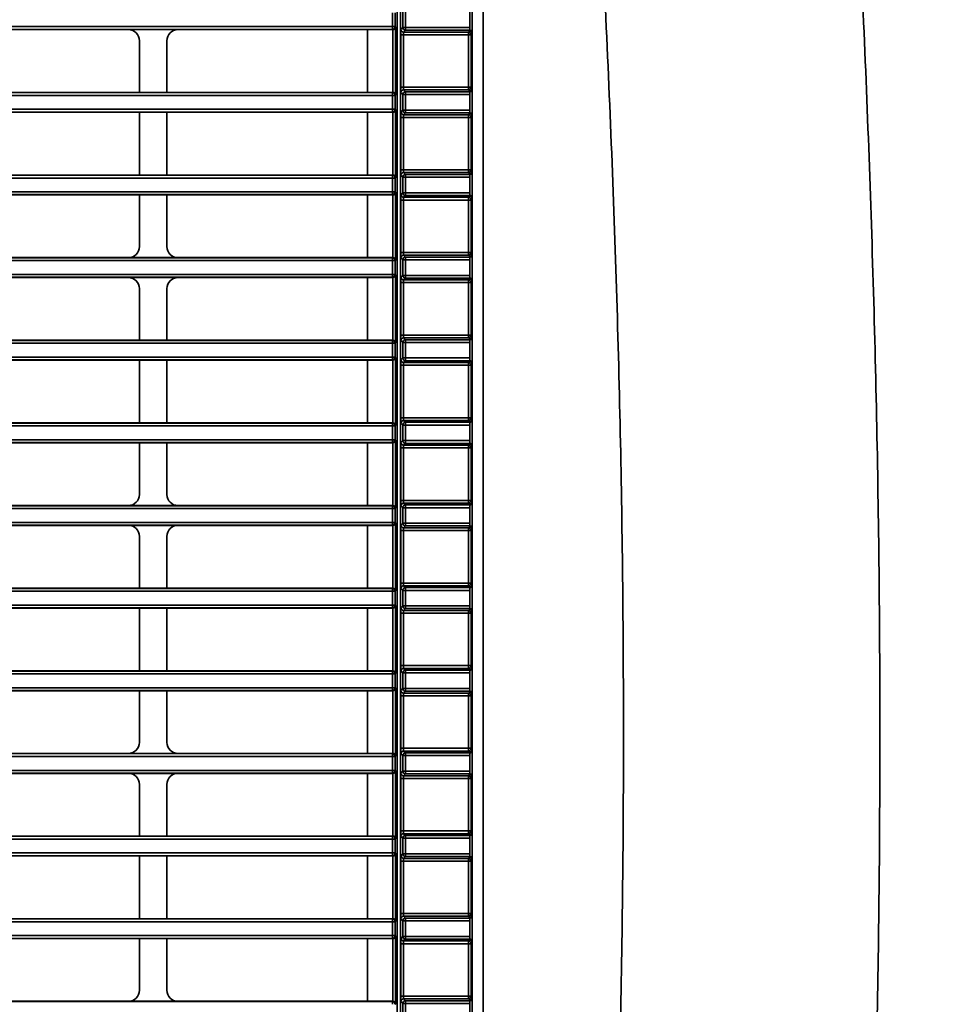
# Model space of a CAD drawing. Header units: millimetres. Extents: x 0 to 1118, y 0 to 864.
# Tile 76 of 250: x 203 to 224, y 460 to 482. Entities that reach past the tile are written whole.
import ezdxf

# ---------------------------------------------------------------- set-up
doc = ezdxf.new("R2010")
doc.units = ezdxf.units.MM
doc.styles.add('SLDTEXTSTYLE0', font='TXT', dxfattribs={"width": 0.605})
doc.dimstyles.new('SLDDIMSTYLE3', dxfattribs={"dimtxt": 4.233333, "dimasz": 4.572, "dimexe": 0, "dimexo": 0.0625, "dimgap": 1.058333, "dimtad": 0, "dimtih": 1, "dimtoh": 1, "dimdec": 1, "dimlfac": 4, "dimrnd": 1e-09, "dimzin": 4, "dimdsep": 46, "dimtxsty": 'SLDTEXTSTYLE0', "dimsah": 1, "dimcen": 0.09, "dimadec": 0, "dimazin": 1, "dimtfac": 1, "dimtofl": 0, "dimtmove": 0, "dimatfit": 3, "dimfxl": 1, "dimfrac": 2, "dimtolj": 1, "dimtzin": 12, "dimarcsym": 0})

# ---------------------------------------------------------------- blocks, each defined once
blk = doc.blocks.new('_D_12')
at = {"color": 7, "linetype": 'Continuous', "lineweight": 0}
for p, q in [((156.168, 534.567), (154.713, 534.567)), ((154.713, 534.567), (154.713, 528.07)), ((167.486, 534.567), (168.942, 534.567)), ((168.942, 534.567), (168.942, 528.07)), ((77.298, 503.387), (77.298, 532.919)), ((231.805, 451.829), (231.805, 532.919)), ((77.298, 531.319), (137.737, 531.319)), ((231.805, 531.319), (171.366, 531.319)), ((154.713, 528.07), (156.168, 528.07)), ((168.942, 528.07), (167.486, 528.07))]:
    blk.add_line(p, q, dxfattribs=at)
at = {"color": 7, "linetype": 'Continuous', "lineweight": 18}
for points in [[(77.298, 531.319), (81.87, 530.557), (81.87, 532.081)], [(231.805, 531.319), (227.233, 532.081), (227.233, 530.557)]]:
    blk.add_solid(points, dxfattribs=at)
at = {"color": 7, "linetype": 'Continuous', "lineweight": 18, "char_height": 4.2333, "attachment_point": 1, "style": 'SLDTEXTSTYLE0'}
for s, insert in [('618.0', (138.706, 533.527)), ('24.3', (156.168, 533.527))]:
    blk.add_mtext(s, dxfattribs=dict(at, insert=insert))

msp = doc.modelspace()

# ---------------------------------------------------------------- linework, layer by layer
at = {"color": 7, "linetype": 'Continuous', "lineweight": 35}
for p, q in [((213.156, 445.849), (213.156, 501.787)), ((212.906, 445.862), (212.906, 501.087)), ((211.281, 495.574), (211.281, 449.849)), ((211.206, 495.374), (211.206, 449.967)), ((211.095, 481.866), (211.095, 482.182)), ((211.157, 482.182), (211.157, 481.866)), ((211.33, 481.848), (211.33, 482.2)), ((211.393, 482.2), (211.393, 481.848)), ((212.854, 482.2), (212.854, 481.848)), ((86.393, 481.866), (211.095, 481.866)), ((211.095, 481.804), (86.393, 481.804)), ((205.106, 481.798), (200.806, 481.798)), ((205.106, 481.798), (206.231, 481.798)), ((210.531, 481.798), (206.231, 481.798)), ((211.106, 481.798), (210.531, 481.798)), ((210.531, 481.798), (210.531, 480.375)), ((211.095, 481.804), (211.095, 481.866)), ((211.095, 481.866), (211.157, 481.866)), ((211.106, 481.798), (211.095, 481.804)), ((211.107, 480.375), (211.107, 481.798)), ((211.157, 481.866), (211.169, 481.86)), ((211.169, 481.86), (211.169, 480.313)), ((211.289, 481.807), (211.33, 481.848)), ((211.33, 481.848), (211.393, 481.848)), ((211.393, 481.786), (211.351, 481.744)), ((211.351, 481.744), (212.819, 481.744)), ((211.393, 481.848), (211.393, 481.786)), ((211.393, 481.848), (212.854, 481.848)), ((212.857, 481.786), (211.393, 481.786)), ((212.819, 481.744), (212.843, 481.768)), ((212.819, 481.682), (212.819, 481.744)), ((212.857, 481.786), (212.904, 481.77)), ((212.905, 481.706), (212.881, 481.682)), ((212.905, 480.468), (212.905, 481.706)), ((205.356, 480.375), (205.356, 481.549)), ((205.981, 480.375), (205.981, 481.549)), ((211.287, 480.492), (211.287, 481.682)), ((211.349, 481.682), (211.287, 481.682)), ((212.819, 481.682), (211.349, 481.682)), ((211.349, 481.682), (211.349, 480.492)), ((212.881, 481.682), (212.819, 481.682)), ((212.819, 480.492), (212.819, 481.682)), ((212.881, 481.682), (212.881, 480.492)), ((86.393, 480.37), (211.095, 480.37)), ((200.806, 480.375), (205.356, 480.375)), ((205.981, 480.375), (205.356, 480.375)), ((205.981, 480.375), (210.531, 480.375)), ((210.531, 480.375), (211.106, 480.375)), ((211.095, 480.37), (211.106, 480.375)), ((211.095, 480.307), (211.095, 480.37)), ((211.349, 480.492), (211.287, 480.492)), ((211.33, 480.325), (211.289, 480.367)), ((211.349, 480.492), (212.819, 480.492)), ((211.351, 480.429), (211.393, 480.388)), ((212.819, 480.429), (211.351, 480.429)), ((211.393, 480.388), (211.393, 480.325)), ((211.393, 480.388), (212.857, 480.388)), ((212.819, 480.492), (212.881, 480.492)), ((212.819, 480.429), (212.819, 480.492)), ((212.843, 480.405), (212.819, 480.429)), ((212.904, 480.403), (212.857, 480.388)), ((212.881, 480.492), (212.905, 480.468)), ((211.095, 480.307), (86.393, 480.307)), ((211.095, 479.991), (211.095, 480.307)), ((211.095, 480.307), (211.157, 480.307)), ((211.169, 480.313), (211.157, 480.307)), ((211.157, 480.307), (211.157, 479.991)), ((211.33, 479.973), (211.33, 480.325)), ((211.33, 480.325), (211.393, 480.325)), ((211.393, 480.325), (211.393, 479.973)), ((212.854, 480.325), (211.393, 480.325)), ((212.854, 480.325), (212.854, 479.973)), ((86.393, 479.991), (211.095, 479.991)), ((211.095, 479.929), (86.393, 479.929)), ((205.356, 479.923), (200.806, 479.923)), ((205.356, 479.923), (205.981, 479.923)), ((205.356, 478.5), (205.356, 479.923)), ((210.531, 479.923), (205.981, 479.923)), ((205.981, 478.5), (205.981, 479.923)), ((211.106, 479.923), (210.531, 479.923)), ((210.531, 479.923), (210.531, 478.5)), ((211.095, 479.929), (211.095, 479.991)), ((211.095, 479.991), (211.157, 479.991)), ((211.106, 479.923), (211.095, 479.929)), ((211.107, 478.5), (211.107, 479.923)), ((211.157, 479.991), (211.169, 479.985)), ((211.169, 479.985), (211.169, 478.438)), ((211.289, 479.932), (211.33, 479.973)), ((211.33, 479.973), (211.393, 479.973)), ((211.393, 479.911), (211.351, 479.869)), ((211.393, 479.973), (211.393, 479.911)), ((211.393, 479.973), (212.854, 479.973)), ((212.857, 479.911), (211.393, 479.911)), ((212.857, 479.911), (212.904, 479.895)), ((211.287, 478.617), (211.287, 479.807)), ((211.349, 479.807), (211.287, 479.807)), ((212.819, 479.807), (211.349, 479.807)), ((211.349, 479.807), (211.349, 478.617)), ((211.351, 479.869), (212.819, 479.869)), ((212.819, 479.869), (212.843, 479.893)), ((212.819, 479.807), (212.819, 479.869)), ((212.881, 479.807), (212.819, 479.807)), ((212.819, 478.617), (212.819, 479.807)), ((212.905, 479.831), (212.881, 479.807)), ((212.881, 479.807), (212.881, 478.617)), ((212.905, 478.593), (212.905, 479.831)), ((211.349, 478.617), (211.287, 478.617)), ((211.349, 478.617), (212.819, 478.617)), ((212.819, 478.617), (212.881, 478.617)), ((212.819, 478.554), (212.819, 478.617)), ((212.881, 478.617), (212.905, 478.593)), ((86.393, 478.495), (211.095, 478.495)), ((211.095, 478.432), (86.393, 478.432)), ((200.806, 478.5), (205.356, 478.5)), ((205.981, 478.5), (205.356, 478.5)), ((205.981, 478.5), (210.531, 478.5)), ((210.531, 478.5), (211.106, 478.5)), ((211.095, 478.495), (211.106, 478.5)), ((211.095, 478.432), (211.095, 478.495)), ((211.095, 478.116), (211.095, 478.432)), ((211.095, 478.432), (211.157, 478.432)), ((211.169, 478.438), (211.157, 478.432)), ((211.157, 478.432), (211.157, 478.116)), ((211.33, 478.45), (211.289, 478.492)), ((211.33, 478.098), (211.33, 478.45)), ((211.33, 478.45), (211.393, 478.45)), ((211.351, 478.554), (211.393, 478.513)), ((212.819, 478.554), (211.351, 478.554)), ((211.393, 478.513), (211.393, 478.45)), ((211.393, 478.513), (212.857, 478.513)), ((211.393, 478.45), (211.393, 478.098)), ((212.854, 478.45), (211.393, 478.45)), ((212.843, 478.53), (212.819, 478.554)), ((212.854, 478.45), (212.854, 478.098)), ((212.904, 478.528), (212.857, 478.513)), ((86.393, 478.116), (211.095, 478.116)), ((211.095, 478.054), (86.393, 478.054)), ((205.356, 478.048), (200.806, 478.048)), ((205.356, 478.048), (205.981, 478.048)), ((205.356, 476.875), (205.356, 478.048)), ((210.531, 478.048), (205.981, 478.048)), ((205.981, 476.875), (205.981, 478.048)), ((211.106, 478.048), (210.531, 478.048)), ((210.531, 478.048), (210.531, 476.625)), ((211.095, 478.054), (211.095, 478.116)), ((211.095, 478.116), (211.157, 478.116)), ((211.106, 478.048), (211.095, 478.054)), ((211.107, 476.625), (211.107, 478.048)), ((211.157, 478.116), (211.169, 478.11)), ((211.169, 478.11), (211.169, 476.563)), ((211.287, 476.742), (211.287, 477.932)), ((211.349, 477.932), (211.287, 477.932)), ((211.289, 478.057), (211.33, 478.098)), ((211.33, 478.098), (211.393, 478.098)), ((212.819, 477.932), (211.349, 477.932)), ((211.349, 477.932), (211.349, 476.742)), ((211.393, 478.036), (211.351, 477.994)), ((211.351, 477.994), (212.819, 477.994)), ((211.393, 478.098), (211.393, 478.036)), ((211.393, 478.098), (212.854, 478.098)), ((212.857, 478.036), (211.393, 478.036)), ((212.819, 477.994), (212.843, 478.018)), ((212.819, 477.932), (212.819, 477.994)), ((212.881, 477.932), (212.819, 477.932)), ((212.819, 476.742), (212.819, 477.932)), ((212.857, 478.036), (212.904, 478.02)), ((212.905, 477.956), (212.881, 477.932)), ((212.881, 477.932), (212.881, 476.742)), ((212.905, 476.718), (212.905, 477.956)), ((86.393, 476.62), (211.095, 476.62)), ((201.056, 476.625), (205.106, 476.625)), ((206.231, 476.625), (205.106, 476.625)), ((206.231, 476.625), (210.531, 476.625)), ((210.531, 476.625), (211.106, 476.625)), ((211.095, 476.62), (211.106, 476.625)), ((211.095, 476.557), (211.095, 476.62)), ((211.169, 476.563), (211.157, 476.557)), ((211.349, 476.742), (211.287, 476.742)), ((211.33, 476.575), (211.289, 476.617)), ((211.33, 476.223), (211.33, 476.575)), ((211.33, 476.575), (211.393, 476.575)), ((211.349, 476.742), (212.819, 476.742)), ((211.351, 476.679), (211.393, 476.638)), ((212.819, 476.679), (211.351, 476.679)), ((211.393, 476.638), (211.393, 476.575)), ((211.393, 476.638), (212.857, 476.638)), ((211.393, 476.575), (211.393, 476.223)), ((212.854, 476.575), (211.393, 476.575)), ((212.819, 476.679), (212.819, 476.742)), ((212.819, 476.742), (212.881, 476.742)), ((212.843, 476.655), (212.819, 476.679)), ((212.854, 476.575), (212.854, 476.223)), ((212.904, 476.653), (212.857, 476.638)), ((212.881, 476.742), (212.905, 476.718)), ((211.095, 476.557), (86.393, 476.557)), ((211.095, 476.241), (211.095, 476.557)), ((211.095, 476.557), (211.157, 476.557)), ((211.157, 476.557), (211.157, 476.241)), ((86.393, 476.241), (211.095, 476.241)), ((211.095, 476.179), (86.393, 476.179)), ((205.106, 476.173), (201.056, 476.173)), ((205.106, 476.173), (206.231, 476.173)), ((210.531, 476.173), (206.231, 476.173)), ((211.106, 476.173), (210.531, 476.173)), ((210.531, 476.173), (210.531, 474.75)), ((211.095, 476.179), (211.095, 476.241)), ((211.095, 476.241), (211.157, 476.241)), ((211.106, 476.173), (211.095, 476.179)), ((211.107, 474.75), (211.107, 476.173)), ((211.157, 476.241), (211.169, 476.235)), ((211.169, 476.235), (211.169, 474.688)), ((211.289, 476.182), (211.33, 476.223)), ((211.33, 476.223), (211.393, 476.223)), ((211.393, 476.161), (211.351, 476.119)), ((211.351, 476.119), (212.819, 476.119)), ((211.393, 476.223), (211.393, 476.161)), ((211.393, 476.223), (212.854, 476.223)), ((212.857, 476.161), (211.393, 476.161)), ((212.819, 476.119), (212.843, 476.143)), ((212.819, 476.057), (212.819, 476.119)), ((212.857, 476.161), (212.904, 476.145)), ((205.356, 474.75), (205.356, 475.924)), ((205.981, 474.75), (205.981, 475.924)), ((211.287, 474.867), (211.287, 476.057)), ((211.349, 476.057), (211.287, 476.057)), ((212.819, 476.057), (211.349, 476.057)), ((211.349, 476.057), (211.349, 474.867)), ((212.881, 476.057), (212.819, 476.057)), ((212.819, 474.867), (212.819, 476.057)), ((212.905, 476.081), (212.881, 476.057)), ((212.881, 476.057), (212.881, 474.867)), ((212.905, 474.843), (212.905, 476.081)), ((211.349, 474.867), (211.287, 474.867)), ((211.349, 474.867), (212.819, 474.867)), ((211.351, 474.804), (211.393, 474.763)), ((212.819, 474.804), (211.351, 474.804)), ((212.819, 474.867), (212.881, 474.867)), ((212.819, 474.804), (212.819, 474.867)), ((212.843, 474.78), (212.819, 474.804)), ((212.904, 474.778), (212.857, 474.763)), ((212.881, 474.867), (212.905, 474.843)), ((86.393, 474.745), (211.095, 474.745)), ((211.095, 474.682), (86.393, 474.682)), ((200.806, 474.75), (205.356, 474.75)), ((205.981, 474.75), (205.356, 474.75)), ((205.981, 474.75), (210.531, 474.75)), ((210.531, 474.75), (211.106, 474.75)), ((211.095, 474.745), (211.106, 474.75)), ((211.095, 474.682), (211.095, 474.745)), ((211.095, 474.366), (211.095, 474.682)), ((211.095, 474.682), (211.157, 474.682)), ((211.169, 474.688), (211.157, 474.682)), ((211.157, 474.682), (211.157, 474.366)), ((211.33, 474.7), (211.289, 474.742)), ((211.33, 474.348), (211.33, 474.7)), ((211.33, 474.7), (211.393, 474.7)), ((211.393, 474.763), (211.393, 474.7)), ((211.393, 474.763), (212.857, 474.763)), ((211.393, 474.7), (211.393, 474.348)), ((212.854, 474.7), (211.393, 474.7)), ((212.854, 474.7), (212.854, 474.348)), ((86.393, 474.366), (211.095, 474.366)), ((211.095, 474.304), (211.095, 474.366)), ((211.095, 474.366), (211.157, 474.366)), ((211.157, 474.366), (211.169, 474.36)), ((211.169, 474.36), (211.169, 472.813)), ((211.289, 474.307), (211.33, 474.348)), ((211.33, 474.348), (211.393, 474.348)), ((211.393, 474.348), (211.393, 474.286)), ((211.393, 474.348), (212.854, 474.348)), ((211.095, 474.304), (86.393, 474.304)), ((205.356, 474.298), (200.806, 474.298)), ((205.356, 474.298), (205.981, 474.298)), ((205.356, 472.875), (205.356, 474.298)), ((210.531, 474.298), (205.981, 474.298)), ((205.981, 472.875), (205.981, 474.298)), ((211.106, 474.298), (210.531, 474.298)), ((210.531, 474.298), (210.531, 472.875)), ((211.106, 474.298), (211.095, 474.304)), ((211.107, 472.875), (211.107, 474.298)), ((211.287, 472.992), (211.287, 474.182)), ((211.349, 474.182), (211.287, 474.182)), ((212.819, 474.182), (211.349, 474.182)), ((211.349, 474.182), (211.349, 472.992)), ((211.393, 474.286), (211.351, 474.244)), ((211.351, 474.244), (212.819, 474.244)), ((212.857, 474.286), (211.393, 474.286)), ((212.819, 474.244), (212.843, 474.268)), ((212.819, 474.182), (212.819, 474.244)), ((212.881, 474.182), (212.819, 474.182)), ((212.819, 472.992), (212.819, 474.182)), ((212.857, 474.286), (212.904, 474.27)), ((212.905, 474.206), (212.881, 474.182)), ((212.881, 474.182), (212.881, 472.992)), ((212.905, 472.968), (212.905, 474.206)), ((211.349, 472.992), (211.287, 472.992)), ((211.349, 472.992), (212.819, 472.992)), ((212.819, 472.929), (212.819, 472.992)), ((212.819, 472.992), (212.881, 472.992)), ((212.881, 472.992), (212.905, 472.968)), ((86.393, 472.87), (211.095, 472.87)), ((211.095, 472.807), (86.393, 472.807)), ((200.806, 472.875), (205.356, 472.875)), ((205.981, 472.875), (205.356, 472.875)), ((205.981, 472.875), (210.531, 472.875)), ((210.531, 472.875), (211.106, 472.875)), ((211.095, 472.87), (211.106, 472.875)), ((211.095, 472.807), (211.095, 472.87)), ((211.095, 472.491), (211.095, 472.807)), ((211.095, 472.807), (211.157, 472.807)), ((211.169, 472.813), (211.157, 472.807)), ((211.157, 472.807), (211.157, 472.491)), ((211.33, 472.825), (211.289, 472.867)), ((211.33, 472.473), (211.33, 472.825)), ((211.33, 472.825), (211.393, 472.825)), ((211.351, 472.929), (211.393, 472.888)), ((212.819, 472.929), (211.351, 472.929)), ((211.393, 472.888), (211.393, 472.825)), ((211.393, 472.888), (212.857, 472.888)), ((211.393, 472.825), (211.393, 472.473)), ((212.854, 472.825), (211.393, 472.825)), ((212.843, 472.905), (212.819, 472.929)), ((212.854, 472.825), (212.854, 472.473)), ((212.904, 472.903), (212.857, 472.888)), ((86.393, 472.491), (211.095, 472.491)), ((211.095, 472.429), (86.393, 472.429)), ((205.356, 472.423), (200.806, 472.423)), ((205.356, 472.423), (205.981, 472.423)), ((205.356, 471.25), (205.356, 472.423)), ((210.531, 472.423), (205.981, 472.423)), ((205.981, 471.25), (205.981, 472.423)), ((211.106, 472.423), (210.531, 472.423)), ((210.531, 472.423), (210.531, 471)), ((211.095, 472.429), (211.095, 472.491)), ((211.095, 472.491), (211.157, 472.491)), ((211.106, 472.423), (211.095, 472.429)), ((211.107, 471), (211.107, 472.423)), ((211.157, 472.491), (211.169, 472.485)), ((211.169, 472.485), (211.169, 470.938)), ((211.289, 472.432), (211.33, 472.473)), ((211.33, 472.473), (211.393, 472.473)), ((211.393, 472.411), (211.351, 472.369)), ((211.351, 472.369), (212.819, 472.369)), ((211.393, 472.473), (211.393, 472.411)), ((211.393, 472.473), (212.854, 472.473)), ((212.857, 472.411), (211.393, 472.411)), ((212.819, 472.369), (212.843, 472.393)), ((212.819, 472.307), (212.819, 472.369)), ((212.857, 472.411), (212.904, 472.395)), ((212.905, 472.331), (212.881, 472.307)), ((212.905, 471.093), (212.905, 472.331)), ((211.287, 471.117), (211.287, 472.307)), ((211.349, 472.307), (211.287, 472.307)), ((212.819, 472.307), (211.349, 472.307)), ((211.349, 472.307), (211.349, 471.117)), ((212.881, 472.307), (212.819, 472.307)), ((212.819, 471.117), (212.819, 472.307)), ((212.881, 472.307), (212.881, 471.117)), ((86.393, 470.995), (211.095, 470.995)), ((201.056, 471), (205.106, 471)), ((206.231, 471), (205.106, 471)), ((206.231, 471), (210.531, 471)), ((210.531, 471), (211.106, 471)), ((211.095, 470.995), (211.106, 471)), ((211.095, 470.932), (211.095, 470.995)), ((211.349, 471.117), (211.287, 471.117)), ((211.33, 470.95), (211.289, 470.992)), ((211.349, 471.117), (212.819, 471.117)), ((211.351, 471.054), (211.393, 471.013)), ((212.819, 471.054), (211.351, 471.054)), ((211.393, 471.013), (211.393, 470.95)), ((211.393, 471.013), (212.857, 471.013)), ((212.819, 471.054), (212.819, 471.117)), ((212.819, 471.117), (212.881, 471.117)), ((212.843, 471.03), (212.819, 471.054)), ((212.904, 471.028), (212.857, 471.013)), ((212.881, 471.117), (212.905, 471.093)), ((211.095, 470.932), (86.393, 470.932)), ((211.095, 470.616), (211.095, 470.932)), ((211.095, 470.932), (211.157, 470.932)), ((211.169, 470.938), (211.157, 470.932)), ((211.157, 470.932), (211.157, 470.616)), ((211.33, 470.598), (211.33, 470.95)), ((211.33, 470.95), (211.393, 470.95)), ((211.393, 470.95), (211.393, 470.598)), ((212.854, 470.95), (211.393, 470.95)), ((212.854, 470.95), (212.854, 470.598)), ((86.393, 470.616), (211.095, 470.616)), ((211.095, 470.554), (86.393, 470.554)), ((205.106, 470.548), (201.056, 470.548)), ((205.106, 470.548), (206.231, 470.548)), ((210.531, 470.548), (206.231, 470.548)), ((211.106, 470.548), (210.531, 470.548)), ((210.531, 470.548), (210.531, 469.125)), ((211.095, 470.554), (211.095, 470.616)), ((211.095, 470.616), (211.157, 470.616)), ((211.106, 470.548), (211.095, 470.554)), ((211.107, 469.125), (211.107, 470.548)), ((211.157, 470.616), (211.169, 470.61)), ((211.169, 470.61), (211.169, 469.063)), ((211.289, 470.557), (211.33, 470.598)), ((211.33, 470.598), (211.393, 470.598)), ((211.393, 470.536), (211.351, 470.494)), ((211.393, 470.598), (211.393, 470.536)), ((211.393, 470.598), (212.854, 470.598)), ((212.857, 470.536), (211.393, 470.536)), ((212.857, 470.536), (212.904, 470.52)), ((211.287, 469.242), (211.287, 470.432)), ((211.349, 470.432), (211.287, 470.432)), ((212.819, 470.432), (211.349, 470.432)), ((211.349, 470.432), (211.349, 469.242)), ((211.351, 470.494), (212.819, 470.494)), ((212.819, 470.494), (212.843, 470.518)), ((212.819, 470.432), (212.819, 470.494)), ((212.881, 470.432), (212.819, 470.432)), ((212.819, 469.242), (212.819, 470.432)), ((212.905, 470.456), (212.881, 470.432)), ((212.881, 470.432), (212.881, 469.242)), ((212.905, 469.218), (212.905, 470.456)), ((205.356, 469.125), (205.356, 470.299)), ((205.981, 469.125), (205.981, 470.299)), ((211.349, 469.242), (211.287, 469.242)), ((211.349, 469.242), (212.819, 469.242)), ((212.819, 469.242), (212.881, 469.242)), ((212.819, 469.179), (212.819, 469.242)), ((212.881, 469.242), (212.905, 469.218)), ((86.393, 469.12), (211.095, 469.12)), ((211.095, 469.057), (86.393, 469.057)), ((200.806, 469.125), (205.356, 469.125)), ((205.981, 469.125), (205.356, 469.125)), ((205.981, 469.125), (210.531, 469.125)), ((210.531, 469.125), (211.106, 469.125)), ((211.095, 469.12), (211.106, 469.125)), ((211.095, 469.057), (211.095, 469.12)), ((211.095, 468.741), (211.095, 469.057)), ((211.095, 469.057), (211.157, 469.057)), ((211.169, 469.063), (211.157, 469.057)), ((211.157, 469.057), (211.157, 468.741)), ((211.33, 469.075), (211.289, 469.117)), ((211.33, 469.075), (211.393, 469.075)), ((211.33, 468.723), (211.33, 469.075)), ((211.351, 469.179), (211.393, 469.138)), ((212.819, 469.179), (211.351, 469.179)), ((211.393, 469.138), (211.393, 469.075)), ((211.393, 469.138), (212.857, 469.138)), ((211.393, 469.075), (211.393, 468.723)), ((212.854, 469.075), (211.393, 469.075)), ((212.843, 469.155), (212.819, 469.179)), ((212.854, 469.075), (212.854, 468.723)), ((212.904, 469.153), (212.857, 469.138)), ((86.393, 468.741), (211.095, 468.741)), ((211.095, 468.679), (211.095, 468.741)), ((211.095, 468.741), (211.157, 468.741)), ((211.157, 468.741), (211.169, 468.735)), ((211.095, 468.679), (86.393, 468.679)), ((205.356, 468.673), (200.806, 468.673)), ((205.356, 468.673), (205.981, 468.673)), ((205.356, 467.25), (205.356, 468.673)), ((210.531, 468.673), (205.981, 468.673)), ((205.981, 467.25), (205.981, 468.673)), ((211.106, 468.673), (210.531, 468.673)), ((210.531, 468.673), (210.531, 467.25)), ((211.106, 468.673), (211.095, 468.679)), ((211.107, 467.25), (211.107, 468.673)), ((211.169, 468.735), (211.169, 467.188)), ((211.287, 467.367), (211.287, 468.557)), ((211.349, 468.557), (211.287, 468.557)), ((211.289, 468.682), (211.33, 468.723)), ((211.33, 468.723), (211.393, 468.723)), ((212.819, 468.557), (211.349, 468.557)), ((211.349, 468.557), (211.349, 467.367)), ((211.393, 468.661), (211.351, 468.619)), ((211.351, 468.619), (212.819, 468.619)), ((211.393, 468.723), (211.393, 468.661)), ((211.393, 468.723), (212.854, 468.723)), ((212.857, 468.661), (211.393, 468.661)), ((212.819, 468.619), (212.843, 468.643)), ((212.819, 468.557), (212.819, 468.619)), ((212.881, 468.557), (212.819, 468.557)), ((212.819, 467.367), (212.819, 468.557)), ((212.857, 468.661), (212.904, 468.645)), ((212.905, 468.581), (212.881, 468.557)), ((212.881, 468.557), (212.881, 467.367)), ((212.905, 467.343), (212.905, 468.581)), ((86.393, 467.245), (211.095, 467.245)), ((211.095, 467.182), (86.393, 467.182)), ((200.806, 467.25), (205.356, 467.25)), ((205.981, 467.25), (205.356, 467.25)), ((205.981, 467.25), (210.531, 467.25)), ((210.531, 467.25), (211.106, 467.25)), ((211.095, 467.245), (211.106, 467.25)), ((211.095, 467.182), (211.095, 467.245)), ((211.095, 466.866), (211.095, 467.182)), ((211.095, 467.182), (211.157, 467.182)), ((211.169, 467.188), (211.157, 467.182)), ((211.157, 467.182), (211.157, 466.866)), ((211.349, 467.367), (211.287, 467.367)), ((211.33, 467.2), (211.289, 467.242)), ((211.33, 467.2), (211.393, 467.2)), ((211.33, 466.848), (211.33, 467.2)), ((211.349, 467.367), (212.819, 467.367)), ((211.351, 467.304), (211.393, 467.263)), ((212.819, 467.304), (211.351, 467.304)), ((211.393, 467.263), (211.393, 467.2)), ((211.393, 467.263), (212.857, 467.263)), ((211.393, 467.2), (211.393, 466.848)), ((212.854, 467.2), (211.393, 467.2)), ((212.819, 467.367), (212.881, 467.367)), ((212.819, 467.304), (212.819, 467.367)), ((212.843, 467.28), (212.819, 467.304)), ((212.854, 467.2), (212.854, 466.848)), ((212.904, 467.278), (212.857, 467.263)), ((212.881, 467.367), (212.905, 467.343)), ((86.393, 466.866), (211.095, 466.866)), ((211.095, 466.804), (86.393, 466.804)), ((205.356, 466.798), (200.806, 466.798)), ((205.356, 466.798), (205.981, 466.798)), ((205.356, 465.625), (205.356, 466.798)), ((210.531, 466.798), (205.981, 466.798)), ((205.981, 465.625), (205.981, 466.798)), ((211.106, 466.798), (210.531, 466.798)), ((210.531, 466.798), (210.531, 465.375)), ((211.095, 466.804), (211.095, 466.866)), ((211.095, 466.866), (211.157, 466.866)), ((211.106, 466.798), (211.095, 466.804)), ((211.107, 465.375), (211.107, 466.798)), ((211.157, 466.866), (211.169, 466.86)), ((211.169, 466.86), (211.169, 465.313)), ((211.289, 466.807), (211.33, 466.848)), ((211.33, 466.848), (211.393, 466.848)), ((211.393, 466.786), (211.351, 466.744)), ((211.351, 466.744), (212.819, 466.744)), ((211.393, 466.848), (211.393, 466.786)), ((211.393, 466.848), (212.854, 466.848)), ((212.857, 466.786), (211.393, 466.786)), ((212.819, 466.744), (212.843, 466.768)), ((212.819, 466.682), (212.819, 466.744)), ((212.857, 466.786), (212.904, 466.77)), ((211.287, 465.492), (211.287, 466.682)), ((211.349, 466.682), (211.287, 466.682)), ((212.819, 466.682), (211.349, 466.682)), ((211.349, 466.682), (211.349, 465.492)), ((212.881, 466.682), (212.819, 466.682)), ((212.819, 465.492), (212.819, 466.682)), ((212.905, 466.706), (212.881, 466.682)), ((212.881, 466.682), (212.881, 465.492)), ((212.905, 465.468), (212.905, 466.706)), ((211.349, 465.492), (211.287, 465.492)), ((211.349, 465.492), (212.819, 465.492)), ((211.351, 465.429), (211.393, 465.388)), ((212.819, 465.429), (211.351, 465.429)), ((211.393, 465.388), (211.393, 465.325)), ((211.393, 465.388), (212.857, 465.388)), ((212.819, 465.492), (212.881, 465.492)), ((212.819, 465.429), (212.819, 465.492)), ((212.843, 465.405), (212.819, 465.429)), ((212.904, 465.403), (212.857, 465.388)), ((212.881, 465.492), (212.905, 465.468)), ((86.393, 465.37), (211.095, 465.37)), ((211.095, 465.307), (86.393, 465.307)), ((200.806, 465.375), (205.106, 465.375)), ((206.231, 465.375), (205.106, 465.375)), ((206.231, 465.375), (210.531, 465.375)), ((210.531, 465.375), (211.106, 465.375)), ((211.095, 465.37), (211.106, 465.375)), ((211.095, 465.307), (211.095, 465.37)), ((211.095, 464.991), (211.095, 465.307)), ((211.095, 465.307), (211.157, 465.307)), ((211.169, 465.313), (211.157, 465.307)), ((211.157, 465.307), (211.157, 464.991)), ((211.33, 465.325), (211.289, 465.367)), ((211.33, 465.325), (211.393, 465.325)), ((211.33, 464.973), (211.33, 465.325)), ((211.393, 465.325), (211.393, 464.973)), ((212.854, 465.325), (211.393, 465.325)), ((212.854, 465.325), (212.854, 464.973)), ((86.393, 464.991), (211.095, 464.991)), ((211.095, 464.929), (211.095, 464.991)), ((211.095, 464.991), (211.157, 464.991)), ((211.157, 464.991), (211.169, 464.985)), ((211.169, 464.985), (211.169, 463.438)), ((211.289, 464.932), (211.33, 464.973)), ((211.33, 464.973), (211.393, 464.973)), ((211.393, 464.973), (211.393, 464.911)), ((211.393, 464.973), (212.854, 464.973)), ((211.095, 464.929), (86.393, 464.929)), ((205.106, 464.923), (200.806, 464.923)), ((205.106, 464.923), (206.231, 464.923)), ((210.531, 464.923), (206.231, 464.923)), ((211.106, 464.923), (210.531, 464.923)), ((210.531, 464.923), (210.531, 463.5)), ((211.106, 464.923), (211.095, 464.929)), ((211.107, 463.5), (211.107, 464.923)), ((211.287, 463.617), (211.287, 464.807)), ((211.349, 464.807), (211.287, 464.807)), ((212.819, 464.807), (211.349, 464.807)), ((211.349, 464.807), (211.349, 463.617)), ((211.393, 464.911), (211.351, 464.869)), ((211.351, 464.869), (212.819, 464.869)), ((212.857, 464.911), (211.393, 464.911)), ((212.819, 464.869), (212.843, 464.893)), ((212.819, 464.807), (212.819, 464.869)), ((212.881, 464.807), (212.819, 464.807)), ((212.819, 463.617), (212.819, 464.807)), ((212.857, 464.911), (212.904, 464.895)), ((212.905, 464.831), (212.881, 464.807)), ((212.881, 464.807), (212.881, 463.617)), ((212.905, 463.593), (212.905, 464.831)), ((205.356, 463.5), (205.356, 464.674)), ((205.981, 463.5), (205.981, 464.674)), ((211.349, 463.617), (211.287, 463.617)), ((211.349, 463.617), (212.819, 463.617)), ((212.819, 463.617), (212.881, 463.617)), ((212.819, 463.554), (212.819, 463.617)), ((212.881, 463.617), (212.905, 463.593)), ((86.393, 463.495), (211.095, 463.495)), ((211.095, 463.432), (86.393, 463.432)), ((200.806, 463.5), (205.356, 463.5)), ((205.981, 463.5), (205.356, 463.5)), ((205.981, 463.5), (210.531, 463.5)), ((210.531, 463.5), (211.106, 463.5)), ((211.095, 463.495), (211.106, 463.5)), ((211.095, 463.432), (211.095, 463.495)), ((211.095, 463.116), (211.095, 463.432)), ((211.095, 463.432), (211.157, 463.432)), ((211.169, 463.438), (211.157, 463.432)), ((211.157, 463.432), (211.157, 463.116)), ((211.33, 463.45), (211.289, 463.492)), ((211.33, 463.45), (211.393, 463.45)), ((211.33, 463.098), (211.33, 463.45)), ((211.351, 463.554), (211.393, 463.513)), ((212.819, 463.554), (211.351, 463.554)), ((211.393, 463.513), (211.393, 463.45)), ((211.393, 463.513), (212.857, 463.513)), ((211.393, 463.45), (211.393, 463.098)), ((212.854, 463.45), (211.393, 463.45)), ((212.843, 463.53), (212.819, 463.554)), ((212.854, 463.45), (212.854, 463.098)), ((212.904, 463.528), (212.857, 463.513)), ((86.393, 463.116), (211.095, 463.116)), ((211.095, 463.054), (86.393, 463.054)), ((205.356, 463.048), (200.806, 463.048)), ((205.356, 463.048), (205.981, 463.048)), ((205.356, 461.625), (205.356, 463.048)), ((210.531, 463.048), (205.981, 463.048)), ((205.981, 461.625), (205.981, 463.048)), ((211.106, 463.048), (210.531, 463.048)), ((210.531, 463.048), (210.531, 461.625)), ((211.095, 463.054), (211.095, 463.116)), ((211.095, 463.116), (211.157, 463.116)), ((211.106, 463.048), (211.095, 463.054)), ((211.107, 461.625), (211.107, 463.048)), ((211.157, 463.116), (211.169, 463.11)), ((211.169, 463.11), (211.169, 461.563)), ((211.287, 461.742), (211.287, 462.932)), ((211.349, 462.932), (211.287, 462.932)), ((211.289, 463.057), (211.33, 463.098)), ((211.33, 463.098), (211.393, 463.098)), ((212.819, 462.932), (211.349, 462.932)), ((211.349, 462.932), (211.349, 461.742)), ((211.393, 463.036), (211.351, 462.994)), ((211.351, 462.994), (212.819, 462.994)), ((211.393, 463.098), (211.393, 463.036)), ((211.393, 463.098), (212.854, 463.098)), ((212.857, 463.036), (211.393, 463.036)), ((212.819, 462.994), (212.843, 463.018)), ((212.819, 462.932), (212.819, 462.994)), ((212.881, 462.932), (212.819, 462.932)), ((212.819, 461.742), (212.819, 462.932)), ((212.857, 463.036), (212.904, 463.02)), ((212.905, 462.956), (212.881, 462.932)), ((212.881, 462.932), (212.881, 461.742)), ((212.905, 461.718), (212.905, 462.956)), ((86.393, 461.62), (211.095, 461.62)), ((200.806, 461.625), (205.356, 461.625)), ((205.981, 461.625), (205.356, 461.625)), ((205.981, 461.625), (210.531, 461.625)), ((210.531, 461.625), (211.106, 461.625)), ((211.095, 461.62), (211.106, 461.625)), ((211.095, 461.557), (211.095, 461.62)), ((211.349, 461.742), (211.287, 461.742)), ((211.33, 461.575), (211.289, 461.617)), ((211.349, 461.742), (212.819, 461.742)), ((211.351, 461.679), (211.393, 461.638)), ((212.819, 461.679), (211.351, 461.679)), ((211.393, 461.638), (211.393, 461.575)), ((211.393, 461.638), (212.857, 461.638)), ((212.819, 461.679), (212.819, 461.742)), ((212.819, 461.742), (212.881, 461.742)), ((212.843, 461.655), (212.819, 461.679)), ((212.904, 461.653), (212.857, 461.638)), ((212.881, 461.742), (212.905, 461.718)), ((211.095, 461.557), (86.393, 461.557)), ((211.095, 461.241), (211.095, 461.557)), ((211.095, 461.557), (211.157, 461.557)), ((211.169, 461.563), (211.157, 461.557)), ((211.157, 461.557), (211.157, 461.241)), ((211.33, 461.223), (211.33, 461.575)), ((211.33, 461.575), (211.393, 461.575)), ((211.393, 461.575), (211.393, 461.223)), ((212.854, 461.575), (211.393, 461.575)), ((212.854, 461.575), (212.854, 461.223)), ((86.393, 461.241), (211.095, 461.241)), ((211.095, 461.179), (86.393, 461.179)), ((205.356, 461.173), (200.806, 461.173)), ((205.356, 461.173), (205.981, 461.173)), ((205.356, 460), (205.356, 461.173)), ((210.531, 461.173), (205.981, 461.173)), ((205.981, 460), (205.981, 461.173)), ((211.106, 461.173), (210.531, 461.173)), ((210.531, 461.173), (210.531, 459.75)), ((211.095, 461.179), (211.095, 461.241)), ((211.095, 461.241), (211.157, 461.241)), ((211.106, 461.173), (211.095, 461.179)), ((211.107, 459.75), (211.107, 461.173)), ((211.157, 461.241), (211.169, 461.235)), ((211.169, 461.235), (211.169, 459.688)), ((211.289, 461.182), (211.33, 461.223)), ((211.33, 461.223), (211.393, 461.223)), ((211.393, 461.161), (211.351, 461.119)), ((211.393, 461.223), (211.393, 461.161)), ((211.393, 461.223), (212.854, 461.223)), ((212.857, 461.161), (211.393, 461.161)), ((212.819, 461.119), (212.843, 461.143)), ((212.857, 461.161), (212.904, 461.145)), ((211.287, 459.867), (211.287, 461.057)), ((211.349, 461.057), (211.287, 461.057)), ((212.819, 461.057), (211.349, 461.057)), ((211.349, 461.057), (211.349, 459.867)), ((211.351, 461.119), (212.819, 461.119)), ((212.819, 461.057), (212.819, 461.119)), ((212.881, 461.057), (212.819, 461.057)), ((212.819, 459.867), (212.819, 461.057)), ((212.905, 461.081), (212.881, 461.057)), ((212.881, 461.057), (212.881, 459.867)), ((212.905, 459.843), (212.905, 461.081)), ((211.349, 459.867), (211.287, 459.867)), ((211.349, 459.867), (212.819, 459.867)), ((211.351, 459.804), (211.393, 459.763)), ((212.819, 459.804), (211.351, 459.804)), ((212.819, 459.867), (212.881, 459.867)), ((212.819, 459.804), (212.819, 459.867)), ((212.843, 459.78), (212.819, 459.804)), ((212.881, 459.867), (212.905, 459.843)), ((86.393, 459.745), (211.095, 459.745)), ((200.806, 459.75), (205.106, 459.75)), ((206.231, 459.75), (205.106, 459.75)), ((206.231, 459.75), (210.531, 459.75)), ((210.531, 459.75), (211.106, 459.75)), ((211.095, 459.745), (211.106, 459.75)), ((211.095, 459.682), (211.095, 459.745)), ((211.169, 459.688), (211.157, 459.682)), ((211.33, 459.7), (211.289, 459.742)), ((211.33, 459.7), (211.393, 459.7)), ((211.33, 459.348), (211.33, 459.7)), ((211.393, 459.763), (211.393, 459.7)), ((211.393, 459.763), (212.857, 459.763)), ((211.393, 459.7), (211.393, 459.348)), ((212.854, 459.7), (211.393, 459.7)), ((212.854, 459.7), (212.854, 459.348)), ((212.904, 459.778), (212.857, 459.763))]:
    msp.add_line(p, q, dxfattribs=at)
for centre, start, end in [((211.095, 481.866), 270.0135, 359.9931), ((211.351, 481.807), 180.0204, 269.9796), ((211.393, 481.848), 180.0204, 269.9796), ((212.819, 481.682), 0.0204, 89.9796), ((212.843, 481.706), 0.0204, 89.9796), ((211.095, 480.307), 0.0069, 89.9865), ((211.351, 480.367), 90.0204, 179.9796), ((211.393, 480.325), 90.0204, 179.9796), ((212.819, 480.492), 270.0204, 359.9796), ((212.843, 480.468), 270.0204, 359.9796), ((211.095, 479.991), 270.0135, 359.9931), ((211.351, 479.932), 180.0204, 269.9796), ((211.393, 479.973), 180.0204, 269.9796), ((212.819, 479.807), 0.0204, 89.9796), ((212.843, 479.831), 0.0204, 89.9796), ((212.819, 478.617), 270.0204, 359.9796), ((212.843, 478.593), 270.0204, 359.9796), ((211.095, 478.432), 0.0069, 89.9865), ((211.351, 478.492), 90.0204, 179.9796), ((211.393, 478.45), 90.0204, 179.9796), ((211.095, 478.116), 270.0135, 359.9931), ((211.351, 478.057), 180.0204, 269.9796), ((211.393, 478.098), 180.0204, 269.9796), ((212.819, 477.932), 0.0204, 89.9796), ((212.843, 477.956), 0.0204, 89.9796), ((211.095, 476.557), 0.0069, 89.9865), ((211.351, 476.617), 90.0204, 179.9796), ((211.393, 476.575), 90.0204, 179.9796), ((212.819, 476.742), 270.0204, 359.9796), ((212.843, 476.718), 270.0204, 359.9796), ((211.095, 476.241), 270.0135, 359.9931), ((211.351, 476.182), 180.0204, 269.9796), ((211.393, 476.223), 180.0204, 269.9796), ((212.819, 476.057), 0.0204, 89.9796), ((212.843, 476.081), 0.0204, 89.9796), ((211.351, 474.742), 90.0204, 179.9796), ((212.819, 474.867), 270.0204, 359.9796), ((212.843, 474.843), 270.0204, 359.9796), ((211.095, 474.682), 0.0069, 89.9865), ((211.393, 474.7), 90.0204, 179.9796), ((211.095, 474.366), 270.0135, 359.9931), ((211.393, 474.348), 180.0204, 269.9796), ((211.351, 474.307), 180.0204, 269.9796), ((212.819, 474.182), 0.0204, 89.9796), ((212.843, 474.206), 0.0204, 89.9796), ((212.819, 472.992), 270.0204, 359.9796), ((211.095, 472.807), 0.0069, 89.9865), ((211.351, 472.867), 90.0204, 179.9796), ((211.393, 472.825), 90.0204, 179.9796), ((212.843, 472.968), 270.0204, 359.9796), ((211.095, 472.491), 270.0135, 359.9931), ((211.351, 472.432), 180.0204, 269.9796), ((211.393, 472.473), 180.0204, 269.9796), ((212.819, 472.307), 0.0204, 89.9796), ((212.843, 472.331), 0.0204, 89.9796), ((211.095, 470.932), 0.0069, 89.9865), ((211.351, 470.992), 90.0204, 179.9796), ((211.393, 470.95), 90.0204, 179.9796), ((212.819, 471.117), 270.0204, 359.9796), ((212.843, 471.093), 270.0204, 359.9796), ((211.095, 470.616), 270.0135, 359.9931), ((211.351, 470.557), 180.0204, 269.9796), ((211.393, 470.598), 180.0204, 269.9796), ((212.819, 470.432), 0.0204, 89.9796), ((212.843, 470.456), 0.0204, 89.9796), ((212.819, 469.242), 270.0204, 359.9796), ((212.843, 469.218), 270.0204, 359.9796), ((211.095, 469.057), 0.0069, 89.9865), ((211.351, 469.117), 90.0204, 179.9796), ((211.393, 469.075), 90.0204, 179.9796), ((211.095, 468.741), 270.0135, 359.9931), ((211.351, 468.682), 180.0204, 269.9796), ((211.393, 468.723), 180.0204, 269.9796), ((212.819, 468.557), 0.0204, 89.9796), ((212.843, 468.581), 0.0204, 89.9796), ((211.095, 467.182), 0.0069, 89.9865), ((211.351, 467.242), 90.0204, 179.9796), ((211.393, 467.2), 90.0204, 179.9796), ((212.819, 467.367), 270.0204, 359.9796), ((212.843, 467.343), 270.0204, 359.9796), ((211.095, 466.866), 270.0135, 359.9931), ((211.351, 466.807), 180.0204, 269.9796), ((211.393, 466.848), 180.0204, 269.9796), ((212.819, 466.682), 0.0204, 89.9796), ((212.843, 466.706), 0.0204, 89.9796), ((211.351, 465.367), 90.0204, 179.9796), ((211.393, 465.325), 90.0204, 179.9796), ((212.819, 465.492), 270.0204, 359.9796), ((212.843, 465.468), 270.0204, 359.9796), ((211.095, 465.307), 0.0069, 89.9865), ((211.095, 464.991), 270.0135, 359.9931), ((211.393, 464.973), 180.0204, 269.9796), ((211.351, 464.932), 180.0204, 269.9796), ((212.819, 464.807), 0.0204, 89.9796), ((212.843, 464.831), 0.0204, 89.9796), ((212.819, 463.617), 270.0204, 359.9796), ((211.095, 463.432), 0.0069, 89.9865), ((211.351, 463.492), 90.0204, 179.9796), ((211.393, 463.45), 90.0204, 179.9796), ((212.843, 463.593), 270.0204, 359.9796), ((211.095, 463.116), 270.0135, 359.9931), ((211.351, 463.057), 180.0204, 269.9796), ((211.393, 463.098), 180.0204, 269.9796), ((212.819, 462.932), 0.0204, 89.9796), ((212.843, 462.956), 0.0204, 89.9796), ((211.095, 461.557), 0.0069, 89.9865), ((211.351, 461.617), 90.0204, 179.9796), ((211.393, 461.575), 90.0204, 179.9796), ((212.819, 461.742), 270.0204, 359.9796), ((212.843, 461.718), 270.0204, 359.9796), ((211.095, 461.241), 270.0135, 359.9931), ((211.351, 461.182), 180.0204, 269.9796), ((211.393, 461.223), 180.0204, 269.9796), ((212.843, 461.081), 0.0204, 89.9796), ((212.819, 461.057), 0.0204, 89.9796), ((211.351, 459.742), 90.0204, 179.9796), ((212.819, 459.867), 270.0204, 359.9796), ((212.843, 459.843), 270.0204, 359.9796), ((211.095, 459.682), 0.0069, 89.9865), ((211.393, 459.7), 90.0204, 179.9796)]:
    msp.add_arc(centre, 0.0625, start, end, dxfattribs=at)
for centre, major_axis, ratio, start_param, end_param in [((205.106, 481.548), (0.177, 0.177), 0.999695, 5.497939, 7.068431), ((206.231, 481.548), (-0.177, 0.177), 0.999695, 5.497939, 7.068431), ((211.106, 481.861), (-0.0559, 0.028), 0.99981, 2.03449, 2.051791), ((211.107, 481.86), (0.0534, 0.033), 0.980675, 4.167488, 5.720831), ((211.289, 481.682), (0, 0.125), 0.017455, 0.017453, 1.570796), ((211.351, 481.682), (0, 0.0625), 0.03491, 0.017453, 1.570796), ((212.968, 481.768), (0.125, 0), 0.017455, 2.105719, 3.124139), ((212.857, 481.848), (0, 0.0625), 0.052408, 1.570796, 3.124139), ((211.106, 480.312), (0.0559, 0.028), 0.99981, 1.089802, 1.107103), ((211.107, 480.313), (0.0534, -0.033), 0.980675, 0.562354, 2.115697), ((211.289, 480.492), (0, 0.125), 0.017455, 1.570796, 3.124139), ((211.351, 480.492), (0, 0.0625), 0.03491, 1.570796, 3.124139), ((212.968, 480.405), (0.125, 0), 0.017455, 3.159046, 4.177467), ((212.857, 480.325), (0, 0.0625), 0.052408, 0.017453, 1.570796), ((211.106, 479.986), (-0.0559, 0.028), 0.99981, 2.03449, 2.051791), ((211.107, 479.985), (0.0534, 0.033), 0.980675, 4.167488, 5.720831), ((211.289, 479.807), (0, 0.125), 0.017455, 0.017453, 1.570796), ((212.857, 479.973), (0, 0.0625), 0.052408, 1.570796, 3.124139), ((211.351, 479.807), (0, 0.0625), 0.03491, 0.017453, 1.570796), ((212.968, 479.893), (0.125, 0), 0.017455, 2.105719, 3.124139), ((211.289, 478.617), (0, 0.125), 0.017455, 1.570796, 3.124139), ((211.351, 478.617), (0, 0.0625), 0.03491, 1.570796, 3.124139), ((211.106, 478.437), (0.0559, 0.028), 0.99981, 1.089802, 1.107103), ((211.107, 478.438), (0.0534, -0.033), 0.980675, 0.562354, 2.115697), ((212.968, 478.53), (0.125, 0), 0.017455, 3.159046, 4.177467), ((212.857, 478.45), (0, 0.0625), 0.052408, 0.017453, 1.570796), ((211.106, 478.111), (-0.0559, 0.028), 0.99981, 2.03449, 2.051791), ((211.107, 478.11), (0.0534, 0.033), 0.980675, 4.167488, 5.720831), ((211.289, 477.932), (0, 0.125), 0.017455, 0.017453, 1.570796), ((211.351, 477.932), (0, 0.0625), 0.03491, 0.017453, 1.570796), ((212.968, 478.018), (0.125, 0), 0.017455, 2.105719, 3.124139), ((212.857, 478.098), (0, 0.0625), 0.052408, 1.570796, 3.124139), ((205.106, 476.875), (-0.177, 0.177), 0.999695, 2.356347, 3.926839), ((206.231, 476.875), (0.177, 0.177), 0.999695, 2.356347, 3.926839), ((211.106, 476.562), (0.0559, 0.028), 0.99981, 1.089802, 1.107103), ((211.107, 476.563), (0.0534, -0.033), 0.980675, 0.562354, 2.115697), ((211.289, 476.742), (0, 0.125), 0.017455, 1.570796, 3.124139), ((211.351, 476.742), (0, 0.0625), 0.03491, 1.570796, 3.124139), ((212.968, 476.655), (0.125, 0), 0.017455, 3.159046, 4.177467), ((212.857, 476.575), (0, 0.0625), 0.052408, 0.017453, 1.570796), ((205.106, 475.923), (0.177, 0.177), 0.999695, 5.497939, 7.068431), ((206.231, 475.923), (-0.177, 0.177), 0.999695, 5.497939, 7.068431), ((211.106, 476.236), (-0.0559, 0.028), 0.99981, 2.03449, 2.051791), ((211.107, 476.235), (0.0534, 0.033), 0.980675, 4.167488, 5.720831), ((211.289, 476.057), (0, 0.125), 0.017455, 0.017453, 1.570796), ((211.351, 476.057), (0, 0.0625), 0.03491, 0.017453, 1.570796), ((212.968, 476.143), (0.125, 0), 0.017455, 2.105719, 3.124139), ((212.857, 476.223), (0, 0.0625), 0.052408, 1.570796, 3.124139), ((211.289, 474.867), (0, 0.125), 0.017455, 1.570796, 3.124139), ((211.351, 474.867), (0, 0.0625), 0.03491, 1.570796, 3.124139), ((212.968, 474.78), (0.125, 0), 0.017455, 3.159046, 4.177467), ((211.106, 474.687), (0.0559, 0.028), 0.99981, 1.089802, 1.107103), ((211.107, 474.688), (0.0534, -0.033), 0.980675, 0.562354, 2.115697), ((212.857, 474.7), (0, 0.0625), 0.052408, 0.017453, 1.570796), ((211.107, 474.36), (0.0534, 0.033), 0.980675, 4.167488, 5.720831), ((212.857, 474.348), (0, 0.0625), 0.052408, 1.570796, 3.124139), ((211.106, 474.361), (-0.0559, 0.028), 0.99981, 2.03449, 2.051791), ((211.289, 474.182), (0, 0.125), 0.017455, 0.017453, 1.570796), ((211.351, 474.182), (0, 0.0625), 0.03491, 0.017453, 1.570796), ((212.968, 474.268), (0.125, 0), 0.017455, 2.105719, 3.124139), ((211.289, 472.992), (0, 0.125), 0.017455, 1.570796, 3.124139), ((211.351, 472.992), (0, 0.0625), 0.03491, 1.570796, 3.124139), ((211.106, 472.812), (0.0559, 0.028), 0.99981, 1.089802, 1.107103), ((211.107, 472.813), (0.0534, -0.033), 0.980675, 0.562354, 2.115697), ((212.968, 472.905), (0.125, 0), 0.017455, 3.159046, 4.177467), ((212.857, 472.825), (0, 0.0625), 0.052408, 0.017453, 1.570796), ((211.106, 472.486), (-0.0559, 0.028), 0.99981, 2.03449, 2.051791), ((211.107, 472.485), (0.0534, 0.033), 0.980675, 4.167488, 5.720831), ((211.289, 472.307), (0, 0.125), 0.017455, 0.017453, 1.570796), ((211.351, 472.307), (0, 0.0625), 0.03491, 0.017453, 1.570796), ((212.968, 472.393), (0.125, 0), 0.017455, 2.105719, 3.124139), ((212.857, 472.473), (0, 0.0625), 0.052408, 1.570796, 3.124139), ((205.106, 471.25), (-0.177, 0.177), 0.999695, 2.356347, 3.926839), ((206.231, 471.25), (0.177, 0.177), 0.999695, 2.356347, 3.926839), ((211.106, 470.937), (0.0559, 0.028), 0.99981, 1.089802, 1.107103), ((211.107, 470.938), (0.0534, -0.033), 0.980675, 0.562354, 2.115697), ((211.289, 471.117), (0, 0.125), 0.017455, 1.570796, 3.124139), ((211.351, 471.117), (0, 0.0625), 0.03491, 1.570796, 3.124139), ((212.968, 471.03), (0.125, 0), 0.017455, 3.159046, 4.177467), ((212.857, 470.95), (0, 0.0625), 0.052408, 0.017453, 1.570796), ((205.106, 470.298), (0.177, 0.177), 0.999695, 5.497939, 7.068431), ((206.231, 470.298), (-0.177, 0.177), 0.999695, 5.497939, 7.068431), ((211.106, 470.611), (-0.0559, 0.028), 0.99981, 2.03449, 2.051791), ((211.107, 470.61), (0.0534, 0.033), 0.980675, 4.167488, 5.720831), ((211.289, 470.432), (0, 0.125), 0.017455, 0.017453, 1.570796), ((212.857, 470.598), (0, 0.0625), 0.052408, 1.570796, 3.124139), ((211.351, 470.432), (0, 0.0625), 0.03491, 0.017453, 1.570796), ((212.968, 470.518), (0.125, 0), 0.017455, 2.105719, 3.124139), ((211.289, 469.242), (0, 0.125), 0.017455, 1.570796, 3.124139), ((211.351, 469.242), (0, 0.0625), 0.03491, 1.570796, 3.124139), ((211.106, 469.062), (0.0559, 0.028), 0.99981, 1.089802, 1.107103), ((211.107, 469.063), (0.0534, -0.033), 0.980675, 0.562354, 2.115697), ((212.968, 469.155), (0.125, 0), 0.017455, 3.159046, 4.177467), ((212.857, 469.075), (0, 0.0625), 0.052408, 0.017453, 1.570796), ((211.106, 468.736), (-0.0559, 0.028), 0.99981, 2.03449, 2.051791), ((211.107, 468.735), (0.0534, 0.033), 0.980675, 4.167488, 5.720831), ((211.289, 468.557), (0, 0.125), 0.017455, 0.017453, 1.570796), ((211.351, 468.557), (0, 0.0625), 0.03491, 0.017453, 1.570796), ((212.968, 468.643), (0.125, 0), 0.017455, 2.105719, 3.124139), ((212.857, 468.723), (0, 0.0625), 0.052408, 1.570796, 3.124139), ((211.106, 467.187), (0.0559, 0.028), 0.99981, 1.089802, 1.107103), ((211.107, 467.188), (0.0534, -0.033), 0.980675, 0.562354, 2.115697), ((211.289, 467.367), (0, 0.125), 0.017455, 1.570796, 3.124139), ((211.351, 467.367), (0, 0.0625), 0.03491, 1.570796, 3.124139), ((212.968, 467.28), (0.125, 0), 0.017455, 3.159046, 4.177467), ((212.857, 467.2), (0, 0.0625), 0.052408, 0.017453, 1.570796), ((211.106, 466.861), (-0.0559, 0.028), 0.99981, 2.03449, 2.051791), ((211.107, 466.86), (0.0534, 0.033), 0.980675, 4.167488, 5.720831), ((211.289, 466.682), (0, 0.125), 0.017455, 0.017453, 1.570796), ((211.351, 466.682), (0, 0.0625), 0.03491, 0.017453, 1.570796), ((212.968, 466.768), (0.125, 0), 0.017455, 2.105719, 3.124139), ((212.857, 466.848), (0, 0.0625), 0.052408, 1.570796, 3.124139), ((205.106, 465.625), (-0.177, 0.177), 0.999695, 2.356347, 3.926839), ((206.231, 465.625), (0.177, 0.177), 0.999695, 2.356347, 3.926839), ((211.289, 465.492), (0, 0.125), 0.017455, 1.570796, 3.124139), ((211.351, 465.492), (0, 0.0625), 0.03491, 1.570796, 3.124139), ((212.968, 465.405), (0.125, 0), 0.017455, 3.159046, 4.177467), ((212.857, 465.325), (0, 0.0625), 0.052408, 0.017453, 1.570796), ((211.106, 465.312), (0.0559, 0.028), 0.99981, 1.089802, 1.107103), ((211.107, 465.313), (0.0534, -0.033), 0.980675, 0.562354, 2.115697), ((211.107, 464.985), (0.0534, 0.033), 0.980675, 4.167488, 5.720831), ((212.857, 464.973), (0, 0.0625), 0.052408, 1.570796, 3.124139), ((205.106, 464.673), (0.177, 0.177), 0.999695, 5.497939, 7.068431), ((206.231, 464.673), (-0.177, 0.177), 0.999695, 5.497939, 7.068431), ((211.106, 464.986), (-0.0559, 0.028), 0.99981, 2.03449, 2.051791), ((211.289, 464.807), (0, 0.125), 0.017455, 0.017453, 1.570796), ((211.351, 464.807), (0, 0.0625), 0.03491, 0.017453, 1.570796), ((212.968, 464.893), (0.125, 0), 0.017455, 2.105719, 3.124139), ((211.289, 463.617), (0, 0.125), 0.017455, 1.570796, 3.124139), ((211.351, 463.617), (0, 0.0625), 0.03491, 1.570796, 3.124139), ((211.106, 463.437), (0.0559, 0.028), 0.99981, 1.089802, 1.107103), ((211.107, 463.438), (0.0534, -0.033), 0.980675, 0.562354, 2.115697), ((212.968, 463.53), (0.125, 0), 0.017455, 3.159046, 4.177467), ((212.857, 463.45), (0, 0.0625), 0.052408, 0.017453, 1.570796), ((211.106, 463.111), (-0.0559, 0.028), 0.99981, 2.03449, 2.051791), ((211.107, 463.11), (0.0534, 0.033), 0.980675, 4.167488, 5.720831), ((211.289, 462.932), (0, 0.125), 0.017455, 0.017453, 1.570796), ((211.351, 462.932), (0, 0.0625), 0.03491, 0.017453, 1.570796), ((212.968, 463.018), (0.125, 0), 0.017455, 2.105719, 3.124139), ((212.857, 463.098), (0, 0.0625), 0.052408, 1.570796, 3.124139), ((211.106, 461.562), (0.0559, 0.028), 0.99981, 1.089802, 1.107103), ((211.107, 461.563), (0.0534, -0.033), 0.980675, 0.562354, 2.115697), ((211.289, 461.742), (0, 0.125), 0.017455, 1.570796, 3.124139), ((211.351, 461.742), (0, 0.0625), 0.03491, 1.570796, 3.124139), ((212.968, 461.655), (0.125, 0), 0.017455, 3.159046, 4.177467), ((212.857, 461.575), (0, 0.0625), 0.052408, 0.017453, 1.570796), ((211.106, 461.236), (-0.0559, 0.028), 0.99981, 2.03449, 2.051791), ((211.107, 461.235), (0.0534, 0.033), 0.980675, 4.167488, 5.720831), ((211.289, 461.057), (0, 0.125), 0.017455, 0.017453, 1.570796), ((212.968, 461.143), (0.125, 0), 0.017455, 2.105719, 3.124139), ((212.857, 461.223), (0, 0.0625), 0.052408, 1.570796, 3.124139), ((211.351, 461.057), (0, 0.0625), 0.03491, 0.017453, 1.570796), ((205.106, 460), (-0.177, 0.177), 0.999695, 2.356347, 3.926839), ((206.231, 460), (0.177, 0.177), 0.999695, 2.356347, 3.926839), ((211.289, 459.867), (0, 0.125), 0.017455, 1.570796, 3.124139), ((211.351, 459.867), (0, 0.0625), 0.03491, 1.570796, 3.124139), ((211.106, 459.687), (0.0559, 0.028), 0.99981, 1.089802, 1.107103), ((211.107, 459.688), (0.0534, -0.033), 0.980675, 0.562354, 2.115697), ((212.968, 459.78), (0.125, 0), 0.017455, 3.159046, 4.177467), ((212.857, 459.7), (0, 0.0625), 0.052408, 0.017453, 1.570796)]:
    msp.add_ellipse(centre, major_axis=major_axis, ratio=ratio, start_param=start_param, end_param=end_param, dxfattribs=at)
for points, knots in [([(215.765, 445.849), (215.879, 448.169), (216.107, 452.809), (216.306, 459.779), (216.362, 466.754), (216.266, 473.747), (216.018, 480.751), (215.528, 490.104), (215.048, 497.113), (214.728, 501.787)], [0, 0, 0, 0, 0.124456, 0.248909, 0.373545, 0.498182, 0.623596, 0.749015, 1, 1, 1, 1]), ([(220.628, 501.787), (220.934, 497.141), (221.393, 490.17), (221.852, 480.867), (222.085, 473.877), (222.178, 466.878), (222.127, 459.868), (221.943, 452.858), (221.727, 448.185), (221.619, 445.849)], [0, 0, 0, 0, 0.249521, 0.374327, 0.49913, 0.62425, 0.749371, 0.874684, 1, 1, 1, 1])]:
    msp.add_open_spline(points, degree=3, knots=knots, dxfattribs=at)

# ---------------------------------------------------------------- dimensions: what is measured, and where the dimension line sits
at = {"color": 7, "linetype": 'Continuous', "lineweight": 18}
dim = msp.add_linear_dim(base=(231.805, 531.319), p1=(77.298, 501.787), p2=(231.805, 450.229), dimstyle='SLDDIMSTYLE3', dxfattribs=at)
dim.commit()
dim.dimension.update_dxf_attribs({"geometry": '_D_12', "text_midpoint": (154.551, 531.319), "dimtype": 160})

doc.saveas('drawing.dxf')
